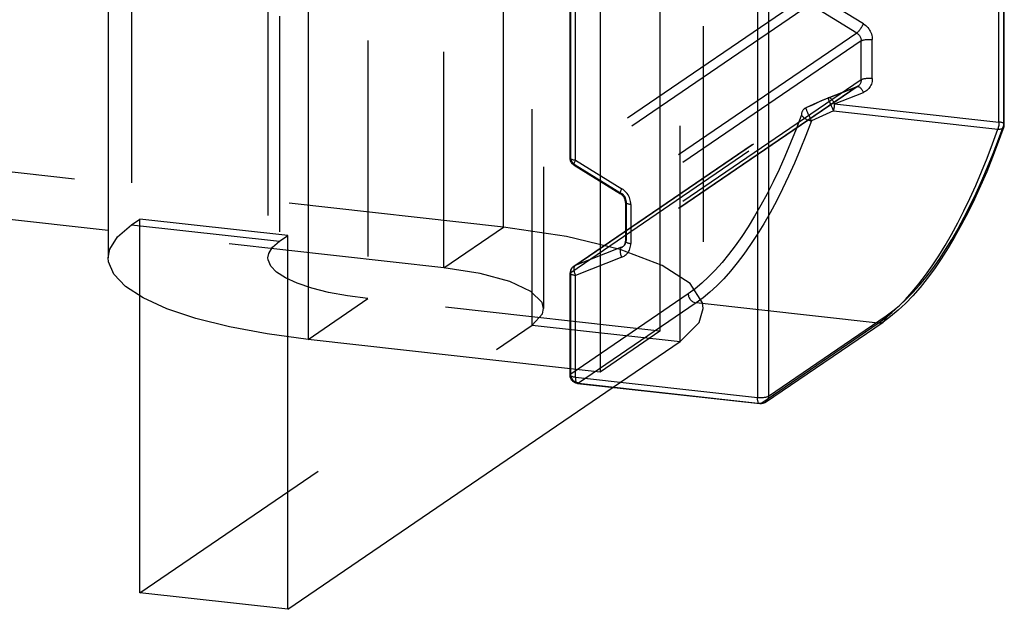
# Model space of a CAD drawing. Header units: inches. Extents: x 0 to 58.6, y -0.2 to 37.9.
# Tile 51 of 66: x 55.854 to 57.325, y 2.167 to 3.048. Entities that reach past the tile are written whole.
import ezdxf

# ---------------------------------------------------------------- set-up
doc = ezdxf.new("R2010")
doc.units = ezdxf.units.IN
doc.header["$LTSCALE"] = 3.224138
doc.header["$MEASUREMENT"] = 0
doc.linetypes.add('HIDDEN', pattern=[0.2, 0.1, -0.1])
doc.layers.get('0').update_dxf_attribs({"linetype": 'CONTINUOUS'})
doc.layers.add('DEFAULT_2', color=8, linetype='HIDDEN')

msp = doc.modelspace()

# ---------------------------------------------------------------- linework, layer by layer
at = {"color": 3, "linetype": 'CONTINUOUS'}
for p, q in [((55.9859, 3.7222), (55.9859, 2.692)), ((56.2844, 3.6002), (56.2844, 2.57)), ((56.7209, 3.5516), (56.7209, 2.5214)), ((55.9859, 2.7329), (54.9575, 2.8474)), ((56.0331, 2.1917), (56.0331, 2.6354)), ((56.7209, 2.5214), (56.2844, 2.57))]:
    msp.add_line(p, q, dxfattribs=at)
at = {"color": 7, "linetype": 'CONTINUOUS'}
for p, q in [((56.956, 3.7039), (56.956, 2.4836)), ((56.9726, 3.7058), (56.9726, 2.4855)), ((56.8102, 3.6126), (56.8102, 2.5824)), ((57.3239, 2.8903), (57.3239, 3.2629)), ((57.3248, 2.8916), (57.3248, 3.2647)), ((57.3241, 2.8874), (57.3241, 2.8874)), ((56.9726, 2.4855), (57.1483, 2.6053)), ((56.968, 2.4763), (57.1436, 2.5961)), ((56.8102, 2.5824), (56.7209, 2.5214)), ((56.2543, 2.167), (56.2543, 2.5741)), ((56.6759, 2.5171), (56.6759, 2.5264)), ((56.6839, 2.5139), (56.6839, 2.5255)), ((56.6839, 2.5139), (56.956, 2.4836)), ((56.6873, 2.5045), (56.9594, 2.4742)), ((56.2543, 2.167), (56.7402, 2.4986)), ((56.2543, 2.167), (56.0331, 2.1917))]:
    msp.add_line(p, q, dxfattribs=at)
for points in [[(57.3241, 2.8874), (57.3158, 2.8645), (57.3073, 2.8422), (57.2985, 2.8206), (57.2895, 2.7997), (57.2802, 2.7795), (57.2707, 2.7601), (57.261, 2.7415), (57.2511, 2.7236), (57.241, 2.7067), (57.2307, 2.6906), (57.2203, 2.6753), (57.2097, 2.6611), (57.199, 2.6477), (57.1881, 2.6353), (57.1771, 2.624), (57.166, 2.6136), (57.1548, 2.6043), (57.1436, 2.5961)], [(57.1483, 2.6053), (57.1583, 2.6127), (57.1683, 2.6209), (57.1783, 2.6302), (57.1883, 2.6403), (57.1982, 2.6513), (57.2081, 2.6632), (57.2178, 2.676), (57.2275, 2.6897), (57.237, 2.7042), (57.2465, 2.7195), (57.2558, 2.7356), (57.2649, 2.7525), (57.2739, 2.7701), (57.2828, 2.7885), (57.2914, 2.8075), (57.2999, 2.8273), (57.3081, 2.8477), (57.3161, 2.8687), (57.3239, 2.8903)], [(57.3239, 2.8903), (57.3243, 2.8906), (57.3246, 2.891), (57.3248, 2.8913), (57.3248, 2.8916)], [(57.3241, 2.8874), (57.3243, 2.8881), (57.3243, 2.8888), (57.3242, 2.8895), (57.3239, 2.8903)], [(57.3241, 2.8874), (57.3242, 2.8877), (57.3245, 2.8889), (57.3247, 2.8902), (57.3248, 2.8914), (57.3248, 2.8916)], [(57.1483, 2.6053), (57.1482, 2.6041), (57.148, 2.6028), (57.1477, 2.6016), (57.1472, 2.6005), (57.1467, 2.5994), (57.146, 2.5984), (57.1452, 2.5975), (57.1443, 2.5967), (57.1436, 2.5961)], [(56.6873, 2.5045), (56.686, 2.5047), (56.6847, 2.505), (56.6835, 2.5055), (56.6824, 2.506), (56.6813, 2.5067), (56.6803, 2.5075), (56.6794, 2.5084), (56.6785, 2.5094), (56.6778, 2.5105), (56.6772, 2.5117), (56.6767, 2.5129), (56.6763, 2.5142), (56.676, 2.5155), (56.6759, 2.5169), (56.6759, 2.5171)], [(56.6759, 2.5171), (56.6759, 2.517), (56.6761, 2.5166), (56.6763, 2.5163), (56.6767, 2.5159), (56.6772, 2.5156), (56.6779, 2.5153), (56.6786, 2.515), (56.6795, 2.5147), (56.6805, 2.5144), (56.6816, 2.5142), (56.6827, 2.514), (56.6839, 2.5139)], [(56.6839, 2.5139), (56.6839, 2.5126), (56.684, 2.5114), (56.6842, 2.5102), (56.6843, 2.5092), (56.6846, 2.5082), (56.6848, 2.5073), (56.6851, 2.5065), (56.6855, 2.5058), (56.6859, 2.5053), (56.6863, 2.5049), (56.6868, 2.5046), (56.6872, 2.5045), (56.6873, 2.5045)], [(56.956, 2.4836), (56.9573, 2.4835), (56.9586, 2.4834), (56.9599, 2.4833), (56.9612, 2.4833), (56.9626, 2.4833), (56.9639, 2.4834), (56.9651, 2.4835), (56.9664, 2.4837), (56.9675, 2.4838), (56.9686, 2.4841), (56.9696, 2.4843), (56.9706, 2.4846), (56.9714, 2.4849), (56.972, 2.4852), (56.9726, 2.4855)], [(56.9594, 2.4742), (56.9593, 2.4742), (56.9588, 2.4743), (56.9584, 2.4746), (56.958, 2.475), (56.9576, 2.4755), (56.9572, 2.4762), (56.9569, 2.477), (56.9566, 2.4779), (56.9564, 2.4789), (56.9562, 2.4799), (56.9561, 2.4811), (56.956, 2.4823), (56.956, 2.4836)], [(56.968, 2.4763), (56.9668, 2.4756), (56.9655, 2.475), (56.9642, 2.4745), (56.9628, 2.4742), (56.9615, 2.4741), (56.9601, 2.4741), (56.9594, 2.4742)], [(56.9726, 2.4855), (56.9725, 2.4842), (56.9724, 2.483), (56.972, 2.4818), (56.9716, 2.4806), (56.971, 2.4796), (56.9703, 2.4786), (56.9696, 2.4776), (56.9687, 2.4768), (56.968, 2.4763)]]:
    msp.add_lwpolyline(points, dxfattribs=at)
at = {"color": 3, "linetype": 'CONTINUOUS'}
msp.add_lwpolyline([(56.2844, 2.57), (56.2232, 2.5783), (56.167, 2.5888), (56.1167, 2.6015), (56.0736, 2.616), (56.0383, 2.6321), (56.0117, 2.6493), (55.9943, 2.6675), (55.9864, 2.6861), (55.9859, 2.692)], dxfattribs=at)
at = {"layer": 'DEFAULT_2', "color": 8, "linetype": 'HIDDEN'}
for p, q in [((56.5766, 2.738), (56.5766, 4.8843)), ((57.3168, 2.8948), (57.3168, 4.3977)), ((56.875, 4.3277), (56.875, 2.6161)), ((56.8403, 2.5668), (56.8403, 4.3025)), ((56.6769, 2.8425), (56.6769, 3.8624)), ((56.2245, 3.7222), (56.2245, 2.692)), ((56.2419, 3.6979), (56.2419, 2.7166)), ((56.3737, 3.6612), (56.3737, 2.631)), ((56.6759, 2.8412), (56.6759, 3.6275)), ((56.6839, 2.838), (56.6839, 3.6267)), ((56.5766, 2.738), (51.8436, 3.2651)), ((57.0282, 3.0822), (56.6769, 2.8425)), ((57.1143, 3.0414), (57.0448, 3.0841)), ((57.0348, 3.0704), (56.6835, 2.8308)), ((57.1043, 3.0277), (57.0348, 3.0704)), ((57.1043, 3.0277), (56.753, 2.788)), ((57.1276, 2.9596), (57.1276, 3.0179)), ((57.111, 3.0159), (56.7597, 2.7763)), ((57.111, 2.9577), (57.111, 3.0159)), ((57.111, 2.9577), (56.7597, 2.718)), ((57.1043, 2.9474), (56.753, 2.7077)), ((57.1063, 2.9485), (56.755, 2.7088)), ((57.0613, 2.9305), (57.1043, 2.9474)), ((57.0618, 2.9308), (57.1048, 2.9477)), ((57.1052, 2.9478), (57.1043, 2.9474)), ((57.1043, 2.9474), (57.1048, 2.9477)), ((57.106, 2.9483), (57.1052, 2.9478)), ((57.1063, 2.9485), (57.106, 2.9483)), ((57.0618, 2.9308), (57.0613, 2.9306)), ((57.0618, 2.9308), (57.0613, 2.9305)), ((57.0613, 2.9305), (57.0613, 2.9306)), ((57.0713, 2.9222), (57.1143, 2.9391)), ((56.6815, 2.6794), (57.0265, 2.9148)), ((56.6835, 2.6805), (57.0285, 2.9158)), ((57.0392, 2.9207), (57.0284, 2.9159)), ((57.0284, 2.9159), (57.0285, 2.9158)), ((57.0631, 2.9261), (57.0646, 2.9227)), ((57.0646, 2.9227), (57.0663, 2.9188)), ((57.0663, 2.9188), (57.068, 2.9151)), ((57.068, 2.9151), (57.0696, 2.9117)), ((57.0713, 2.9222), (57.3168, 2.8948)), ((56.6769, 2.6702), (57.0218, 2.9055)), ((57.0346, 2.901), (57.0335, 2.9035)), ((57.0696, 2.9117), (57.3152, 2.8843)), ((56.682, 2.8304), (56.7515, 2.7876)), ((56.6835, 2.8308), (56.753, 2.788)), ((56.6839, 2.838), (56.7534, 2.7952)), ((56.7587, 2.775), (56.7587, 2.7167)), ((56.7597, 2.7763), (56.7597, 2.718)), ((56.7667, 2.7717), (56.7667, 2.7135)), ((56.0207, 2.7412), (56.2419, 2.7166)), ((56.2543, 2.7251), (56.0331, 2.7497)), ((56.4872, 2.677), (56.5766, 2.738)), ((56.2419, 2.7166), (56.2543, 2.7251)), ((56.2543, 2.5741), (56.2543, 2.7251)), ((56.753, 2.7077), (56.6835, 2.6805)), ((56.7534, 2.6929), (56.6839, 2.6656)), ((56.6759, 2.5264), (56.6759, 2.6689)), ((56.6769, 2.5184), (56.6769, 2.6702)), ((56.6839, 2.5255), (56.6839, 2.6656)), ((56.8525, 2.6383), (56.6769, 2.5184)), ((56.2844, 2.57), (56.3737, 2.631)), ((56.8102, 2.5824), (56.3737, 2.631)), ((56.8643, 2.6247), (56.6887, 2.5049)), ((57.1364, 2.5944), (56.8643, 2.6247)), ((56.6191, 2.5914), (56.8403, 2.5668)), ((56.9608, 2.4746), (57.1364, 2.5944)), ((56.7402, 2.4986), (56.8403, 2.5668)), ((56.6887, 2.5049), (56.9608, 2.4746))]:
    msp.add_line(p, q, dxfattribs=at)
at = {"layer": 'DEFAULT_2', "linetype": 'HIDDEN'}
for p, q in [((56.6364, 4.7623), (56.6364, 2.6161)), ((56.6191, 2.5914), (56.6191, 4.7377)), ((56.4872, 2.677), (56.4872, 4.6478)), ((56.0207, 3.7714), (56.0207, 2.7412)), ((56.0207, 2.7412), (56.0331, 2.7497)), ((56.0331, 2.6354), (56.0331, 2.7497)), ((56.4872, 2.677), (55.9859, 2.7329)), ((56.0331, 2.1917), (56.6191, 2.5914))]:
    msp.add_line(p, q, dxfattribs=at)
at = {"layer": 'DEFAULT_2', "color": 8, "linetype": 'HIDDEN'}
for points in [[(57.1143, 3.0414), (57.1137, 3.0403), (57.1131, 3.0392), (57.1124, 3.038), (57.1117, 3.0369), (57.111, 3.0358), (57.1103, 3.0347), (57.1096, 3.0336), (57.1088, 3.0326), (57.1081, 3.0316), (57.1074, 3.0307), (57.1067, 3.0299), (57.106, 3.0292), (57.1054, 3.0286), (57.1048, 3.0281), (57.1043, 3.0277)], [(57.1143, 3.0414), (57.116, 3.0402), (57.1177, 3.0389), (57.1193, 3.0374), (57.1208, 3.0358), (57.1222, 3.0341), (57.1234, 3.0322), (57.1245, 3.0303), (57.1254, 3.0283), (57.1262, 3.0263), (57.1268, 3.0242), (57.1272, 3.0221), (57.1275, 3.02), (57.1276, 3.0179)], [(57.1043, 3.0277), (57.1052, 3.0271), (57.106, 3.0264), (57.1068, 3.0257), (57.1076, 3.0249), (57.1083, 3.024), (57.1089, 3.0231), (57.1094, 3.0222), (57.1099, 3.0212), (57.1103, 3.0201), (57.1106, 3.0191), (57.1108, 3.018), (57.1109, 3.017), (57.111, 3.0159)], [(57.111, 3.0159), (57.1115, 3.0163), (57.1122, 3.0166), (57.113, 3.0169), (57.1139, 3.0171), (57.1149, 3.0174), (57.116, 3.0176), (57.1172, 3.0178), (57.1184, 3.0179), (57.1197, 3.018), (57.121, 3.0181), (57.1224, 3.0181), (57.1237, 3.0181), (57.125, 3.0181), (57.1263, 3.018), (57.1276, 3.0179)], [(57.111, 2.9577), (57.1109, 2.9567), (57.1108, 2.9556), (57.1106, 2.9546), (57.1103, 2.9536), (57.1099, 2.9527), (57.1094, 2.9518), (57.1089, 2.951), (57.1083, 2.9502), (57.1076, 2.9495), (57.1068, 2.9489), (57.1063, 2.9485)], [(57.1276, 2.9596), (57.1263, 2.9598), (57.125, 2.9598), (57.1237, 2.9599), (57.1224, 2.9599), (57.121, 2.9599), (57.1197, 2.9598), (57.1184, 2.9597), (57.1172, 2.9595), (57.116, 2.9594), (57.1149, 2.9592), (57.1139, 2.9589), (57.113, 2.9586), (57.1122, 2.9583), (57.1115, 2.958), (57.111, 2.9577)], [(57.1276, 2.9596), (57.1275, 2.9576), (57.1272, 2.9555), (57.1268, 2.9535), (57.1262, 2.9515), (57.1254, 2.9497), (57.1245, 2.9479), (57.1234, 2.9462), (57.1222, 2.9447), (57.1208, 2.9432), (57.1193, 2.942), (57.1177, 2.9408), (57.116, 2.9399), (57.1143, 2.9391)], [(57.1048, 2.9477), (57.1053, 2.9479), (57.1058, 2.9482), (57.1063, 2.9485)], [(57.1048, 2.9477), (57.1054, 2.9478), (57.106, 2.9478), (57.1067, 2.9477), (57.1074, 2.9475), (57.1081, 2.9471), (57.1088, 2.9466), (57.1096, 2.946), (57.1103, 2.9453), (57.111, 2.9444), (57.1117, 2.9435), (57.1124, 2.9425), (57.1131, 2.9414), (57.1137, 2.9403), (57.1143, 2.9391)], [(57.0613, 2.9305), (57.0449, 2.9232), (57.0285, 2.9158)], [(57.0613, 2.9306), (57.0503, 2.9257), (57.0392, 2.9207)], [(57.0613, 2.9306), (57.0613, 2.9306), (57.0613, 2.9305), (57.0614, 2.9302), (57.0615, 2.9298), (57.0617, 2.9293), (57.062, 2.9287), (57.0623, 2.9279), (57.0631, 2.9261)], [(57.0713, 2.9222), (57.0707, 2.9234), (57.0701, 2.9245), (57.0694, 2.9256), (57.0687, 2.9266), (57.068, 2.9276), (57.0673, 2.9284), (57.0666, 2.9291), (57.0658, 2.9297), (57.0651, 2.9302), (57.0644, 2.9306), (57.0637, 2.9309), (57.063, 2.931), (57.0624, 2.931), (57.0618, 2.9308)], [(57.0265, 2.9148), (57.0264, 2.9147), (57.0258, 2.9143), (57.0253, 2.9138), (57.0248, 2.9133), (57.0243, 2.9128), (57.0239, 2.9122), (57.0235, 2.9116), (57.0231, 2.911), (57.0228, 2.9103), (57.0225, 2.9096), (57.0223, 2.9088), (57.022, 2.9079), (57.0219, 2.9068), (57.0218, 2.9055)], [(57.0265, 2.9148), (57.027, 2.9151), (57.0278, 2.9156), (57.0284, 2.9159)], [(57.0285, 2.9158), (57.0277, 2.9155), (57.027, 2.9151), (57.0265, 2.9148)], [(57.0335, 2.9035), (57.0323, 2.9059), (57.0318, 2.9072), (57.0313, 2.9083), (57.0308, 2.9095), (57.0304, 2.9106), (57.0299, 2.9116), (57.0296, 2.9125), (57.0292, 2.9133), (57.029, 2.914), (57.0287, 2.9147), (57.0286, 2.9151), (57.0285, 2.9155), (57.0284, 2.9158), (57.0284, 2.9159), (57.0284, 2.9159)], [(57.0696, 2.9117), (57.0697, 2.9121), (57.0699, 2.9127), (57.0701, 2.9133), (57.0702, 2.9139), (57.0704, 2.9145), (57.0705, 2.9151), (57.0706, 2.9157), (57.0707, 2.9163), (57.0709, 2.917), (57.071, 2.9178), (57.0711, 2.9187), (57.0712, 2.9198), (57.0712, 2.9209), (57.0713, 2.9222)], [(57.0218, 2.9055), (57.0138, 2.8842), (57.0055, 2.8635), (56.997, 2.8435), (56.9883, 2.8241), (56.9794, 2.8054), (56.9703, 2.7875), (56.9611, 2.7704), (56.9517, 2.754), (56.9422, 2.7385), (56.9325, 2.7238), (56.9228, 2.7099), (56.9129, 2.6969), (56.903, 2.6848), (56.893, 2.6737), (56.8829, 2.6634), (56.8728, 2.6541), (56.8627, 2.6457), (56.8525, 2.6383)], [(57.0218, 2.9055), (57.0222, 2.9047), (57.0227, 2.9039), (57.0233, 2.9031), (57.0241, 2.9024), (57.0249, 2.9016), (57.0258, 2.9008), (57.0269, 2.9001), (57.028, 2.8995), (57.0291, 2.8989), (57.0303, 2.8983), (57.0316, 2.8979), (57.0328, 2.8974), (57.0341, 2.8971), (57.0354, 2.8968), (57.0366, 2.8967)], [(57.0366, 2.8967), (57.0362, 2.8976), (57.0356, 2.8987), (57.0351, 2.8998), (57.0346, 2.901)], [(57.0696, 2.9117), (57.0531, 2.9042), (57.0366, 2.8967)], [(57.0366, 2.8967), (57.0284, 2.8749), (57.02, 2.8539), (57.0113, 2.8335), (57.0025, 2.8138), (56.9934, 2.7948), (56.9842, 2.7766), (56.9748, 2.7591), (56.9653, 2.7425), (56.9556, 2.7267), (56.9458, 2.7117), (56.9358, 2.6976), (56.9258, 2.6844), (56.9157, 2.6721), (56.9055, 2.6607), (56.8953, 2.6502), (56.885, 2.6408), (56.8747, 2.6322), (56.8643, 2.6247)], [(57.1364, 2.5944), (57.1466, 2.6019), (57.1569, 2.6103), (57.167, 2.6196), (57.1772, 2.6299), (57.1873, 2.6412), (57.1973, 2.6533), (57.2072, 2.6663), (57.2171, 2.6802), (57.2268, 2.695), (57.2364, 2.7105), (57.2458, 2.7269), (57.2552, 2.7441), (57.2643, 2.762), (57.2733, 2.7807), (57.2821, 2.8001), (57.2907, 2.8202), (57.2991, 2.841), (57.3072, 2.8623), (57.3152, 2.8843)], [(57.3168, 2.8948), (57.3168, 2.8935), (57.3167, 2.8921), (57.3166, 2.8908), (57.3164, 2.8894), (57.3162, 2.888), (57.3159, 2.8867), (57.3155, 2.8855), (57.3152, 2.8843)], [(57.3152, 2.8843), (57.3164, 2.8842), (57.3175, 2.8842), (57.3187, 2.8843), (57.3197, 2.8844), (57.3207, 2.8846), (57.3215, 2.8849), (57.3223, 2.8853), (57.3229, 2.8858), (57.3235, 2.8863), (57.3239, 2.8868), (57.3241, 2.8874)], [(57.3248, 2.8916), (57.3248, 2.8917), (57.3247, 2.8921), (57.3244, 2.8924), (57.3241, 2.8928), (57.3235, 2.8931), (57.3229, 2.8934), (57.3221, 2.8938), (57.3212, 2.894), (57.3203, 2.8943), (57.3192, 2.8945), (57.3181, 2.8947), (57.3168, 2.8948)], [(56.6769, 2.8425), (56.6764, 2.8422), (56.6761, 2.8418), (56.676, 2.8415), (56.6759, 2.8412)], [(56.682, 2.8304), (56.6809, 2.8311), (56.6798, 2.832), (56.6789, 2.833), (56.6781, 2.8341), (56.6774, 2.8353), (56.6768, 2.8366), (56.6764, 2.8379), (56.6761, 2.8392), (56.676, 2.8406), (56.6759, 2.8412)], [(56.6759, 2.8412), (56.6759, 2.8411), (56.6761, 2.8407), (56.6763, 2.8404), (56.6767, 2.84), (56.6772, 2.8397), (56.6779, 2.8394), (56.6786, 2.8391), (56.6795, 2.8388), (56.6805, 2.8385), (56.6816, 2.8383), (56.6827, 2.8381), (56.6839, 2.838)], [(56.6835, 2.8308), (56.6825, 2.8315), (56.6815, 2.8323), (56.6806, 2.8332), (56.6797, 2.8342), (56.679, 2.8353), (56.6784, 2.8364), (56.6778, 2.8376), (56.6774, 2.8388), (56.6771, 2.84), (56.6769, 2.8413), (56.6769, 2.8425)], [(56.6839, 2.838), (56.6834, 2.8369), (56.6829, 2.8359), (56.6826, 2.8349), (56.6822, 2.834), (56.682, 2.8332), (56.6818, 2.8324), (56.6817, 2.8318), (56.6817, 2.8313), (56.6817, 2.8309), (56.6818, 2.8305), (56.682, 2.8304)], [(56.682, 2.8304), (56.6823, 2.8303), (56.6826, 2.8303), (56.6831, 2.8305), (56.6835, 2.8308)], [(56.7515, 2.7876), (56.7513, 2.7878), (56.7512, 2.7881), (56.7511, 2.7885), (56.7512, 2.7891), (56.7513, 2.7897), (56.7515, 2.7904), (56.7517, 2.7913), (56.752, 2.7922), (56.7524, 2.7931), (56.7529, 2.7942), (56.7534, 2.7952)], [(56.753, 2.788), (56.7525, 2.7878), (56.7521, 2.7876), (56.7518, 2.7875), (56.7515, 2.7876)], [(56.7587, 2.775), (56.7587, 2.7762), (56.7585, 2.7774), (56.7582, 2.7786), (56.7579, 2.7798), (56.7574, 2.781), (56.7568, 2.7821), (56.7561, 2.7832), (56.7553, 2.7843), (56.7544, 2.7852), (56.7535, 2.7861), (56.7525, 2.7869), (56.7515, 2.7876)], [(56.7597, 2.7763), (56.7596, 2.7773), (56.7595, 2.7784), (56.7593, 2.7794), (56.759, 2.7805), (56.7586, 2.7815), (56.7581, 2.7825), (56.7576, 2.7835), (56.757, 2.7844), (56.7563, 2.7852), (56.7556, 2.786), (56.7548, 2.7868), (56.7539, 2.7874), (56.753, 2.788)], [(56.7667, 2.7717), (56.7666, 2.7738), (56.7664, 2.7759), (56.7659, 2.778), (56.7653, 2.7801), (56.7646, 2.7822), (56.7636, 2.7841), (56.7626, 2.7861), (56.7613, 2.7879), (56.76, 2.7896), (56.7585, 2.7912), (56.7569, 2.7927), (56.7552, 2.794), (56.7534, 2.7952)], [(56.7587, 2.775), (56.7588, 2.7752), (56.7589, 2.7756), (56.7592, 2.7759), (56.7597, 2.7763)], [(56.7667, 2.7717), (56.7655, 2.7718), (56.7644, 2.772), (56.7633, 2.7723), (56.7623, 2.7725), (56.7615, 2.7728), (56.7607, 2.7731), (56.76, 2.7734), (56.7595, 2.7738), (56.7591, 2.7741), (56.7589, 2.7745), (56.7588, 2.7748), (56.7587, 2.775)], [(56.875, 2.6161), (56.874, 2.6246), (56.8552, 2.6536), (56.8135, 2.6807), (56.7509, 2.7046), (56.6706, 2.724), (56.5766, 2.738)], [(56.2245, 2.692), (56.2257, 2.6984), (56.2314, 2.7077), (56.2419, 2.7166)], [(56.7534, 2.6929), (56.7529, 2.6941), (56.7524, 2.6954), (56.752, 2.6966), (56.7517, 2.6979), (56.7515, 2.6991), (56.7513, 2.7003), (56.7512, 2.7015), (56.7511, 2.7026), (56.7512, 2.7036), (56.7513, 2.7046), (56.7515, 2.7054), (56.7518, 2.7062), (56.7521, 2.7068), (56.7525, 2.7073), (56.753, 2.7077)], [(56.753, 2.7077), (56.7539, 2.7081), (56.7548, 2.7086), (56.755, 2.7088)], [(56.7534, 2.6929), (56.7552, 2.6937), (56.7569, 2.6946), (56.7585, 2.6958), (56.76, 2.6971), (56.7613, 2.6985), (56.7626, 2.7), (56.7636, 2.7017), (56.7646, 2.7035), (56.7653, 2.7053), (56.7659, 2.7073), (56.7664, 2.7093), (56.7666, 2.7114), (56.7667, 2.7135)], [(56.755, 2.7088), (56.7556, 2.7092), (56.7563, 2.7098), (56.757, 2.7105), (56.7576, 2.7113), (56.7581, 2.7122), (56.7586, 2.713), (56.759, 2.714), (56.7593, 2.715), (56.7595, 2.716), (56.7596, 2.717), (56.7597, 2.718)], [(56.755, 2.7088), (56.756, 2.7096), (56.7567, 2.7104), (56.7574, 2.7113), (56.7579, 2.7123), (56.7583, 2.7134), (56.7585, 2.7144), (56.7587, 2.7156), (56.7587, 2.7167)], [(56.7597, 2.718), (56.7592, 2.7177), (56.7589, 2.7173), (56.7588, 2.717), (56.7587, 2.7167)], [(56.7587, 2.7167), (56.7588, 2.7166), (56.7589, 2.7162), (56.7591, 2.7159), (56.7595, 2.7155), (56.76, 2.7152), (56.7607, 2.7149), (56.7615, 2.7146), (56.7623, 2.7143), (56.7633, 2.714), (56.7644, 2.7138), (56.7655, 2.7136), (56.7667, 2.7135)], [(56.3737, 2.631), (56.3432, 2.6351), (56.315, 2.6404), (56.2899, 2.6467), (56.2683, 2.654), (56.2507, 2.662), (56.2374, 2.6706), (56.2287, 2.6797), (56.2248, 2.689), (56.2245, 2.692)], [(56.6815, 2.6794), (56.6805, 2.6787), (56.6795, 2.6778), (56.6787, 2.6768), (56.6779, 2.6758), (56.6773, 2.6746), (56.6768, 2.6734), (56.6764, 2.6722), (56.6761, 2.6709), (56.676, 2.6696), (56.6759, 2.6689)], [(56.6769, 2.6702), (56.6769, 2.6714), (56.6771, 2.6727), (56.6774, 2.6738), (56.6778, 2.675), (56.6784, 2.676), (56.679, 2.677), (56.6797, 2.6779), (56.6806, 2.6787), (56.6815, 2.6794)], [(56.6815, 2.6794), (56.6825, 2.68), (56.6835, 2.6805)], [(56.6835, 2.6805), (56.6831, 2.6801), (56.6826, 2.6796), (56.6823, 2.6789), (56.682, 2.6782), (56.6818, 2.6773), (56.6817, 2.6764), (56.6817, 2.6753), (56.6817, 2.6742), (56.6818, 2.6731), (56.682, 2.6719), (56.6822, 2.6706), (56.6826, 2.6694), (56.6829, 2.6681), (56.6834, 2.6669), (56.6839, 2.6656)], [(56.6759, 2.6689), (56.676, 2.6691), (56.6761, 2.6695), (56.6764, 2.6699), (56.6769, 2.6702)], [(56.6839, 2.6656), (56.6827, 2.6658), (56.6816, 2.666), (56.6805, 2.6662), (56.6795, 2.6664), (56.6786, 2.6667), (56.6779, 2.667), (56.6772, 2.6673), (56.6767, 2.6677), (56.6763, 2.668), (56.6761, 2.6684), (56.6759, 2.6688), (56.6759, 2.6689)], [(56.8525, 2.6383), (56.8526, 2.637), (56.8528, 2.6357), (56.8531, 2.6344), (56.8535, 2.6332), (56.8541, 2.632), (56.8548, 2.6308), (56.8556, 2.6297), (56.8564, 2.6287), (56.8574, 2.6278), (56.8584, 2.627), (56.8595, 2.6263), (56.8607, 2.6257), (56.8619, 2.6252), (56.8631, 2.6249), (56.8643, 2.6247)], [(56.8403, 2.5668), (56.869, 2.5952), (56.875, 2.6161)], [(57.1436, 2.5961), (57.1434, 2.596), (57.1423, 2.5954), (57.1412, 2.5949), (57.1401, 2.5946), (57.1389, 2.5944), (57.1377, 2.5943), (57.1364, 2.5944)], [(56.6769, 2.5184), (56.6764, 2.5181), (56.6761, 2.5177), (56.676, 2.5174), (56.6759, 2.5171)], [(56.6887, 2.5049), (56.6875, 2.5051), (56.6862, 2.5054), (56.685, 2.5059), (56.6839, 2.5065), (56.6828, 2.5072), (56.6817, 2.508), (56.6808, 2.5089), (56.6799, 2.5099), (56.6791, 2.511), (56.6785, 2.5121), (56.6779, 2.5133), (56.6774, 2.5146), (56.6771, 2.5159), (56.6769, 2.5172), (56.6769, 2.5184)], [(56.6873, 2.5045), (56.6877, 2.5045), (56.6882, 2.5046), (56.6887, 2.5049)], [(56.9608, 2.4746), (56.9603, 2.4743), (56.9598, 2.4742), (56.9594, 2.4742)], [(56.968, 2.4763), (56.9677, 2.4761), (56.9667, 2.4756), (56.9656, 2.4751), (56.9644, 2.4748), (56.9632, 2.4746), (56.962, 2.4745), (56.9608, 2.4746)]]:
    msp.add_lwpolyline(points, dxfattribs=at)
at = {"layer": 'DEFAULT_2', "linetype": 'HIDDEN'}
for points in [[(55.9859, 2.692), (55.9882, 2.7049), (55.9997, 2.7234), (56.0207, 2.7412)], [(56.6364, 2.6161), (56.6341, 2.6252), (56.6175, 2.6418), (56.5859, 2.6566), (56.5414, 2.6686), (56.4872, 2.677)], [(56.6191, 2.5914), (56.6347, 2.6081), (56.6364, 2.6161)]]:
    msp.add_lwpolyline(points, dxfattribs=at)

doc.saveas('drawing.dxf')
